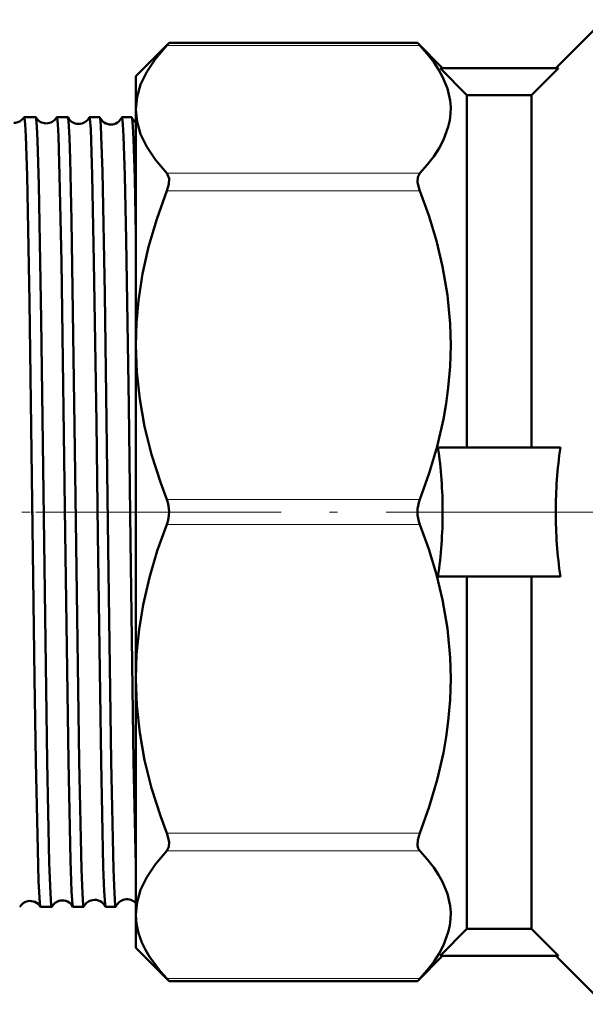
# Model space of a CAD drawing. Extents: x -1358 to 1757, y -1497 to 607.
# Tile 39 of 97: x -1224 to -1189, y -199 to -138. Entities that reach past the tile are written whole.
import ezdxf

# ---------------------------------------------------------------- set-up
doc = ezdxf.new("R2010")
doc.units = 0
doc.linetypes.add('DASHDOT', pattern=[18.5, 12, -3, 0.5, -3])

msp = doc.modelspace()

# ---------------------------------------------------------------- linework, layer by layer
at = {"color": 7, "lineweight": 50}
for p, q in [((-1191.226, -141.43), (-1188.226, -138.43)), ((-1217.226, -141.93), (-1215.166, -139.87)), ((-1215.308, -140.022), (-1215.166, -139.87)), ((-1199.786, -139.87), (-1215.166, -139.87)), ((-1199.786, -139.87), (-1199.644, -140.022)), ((-1198.226, -141.43), (-1199.786, -139.87)), ((-1191.063, -141.43), (-1198.389, -141.43)), ((-1196.726, -143.104), (-1198.389, -141.43)), ((-1192.726, -143.104), (-1191.063, -141.43)), ((-1217.226, -143.985), (-1217.226, -141.93)), ((-1196.726, -143.104), (-1192.726, -143.104)), ((-1196.726, -164.93), (-1196.726, -143.104)), ((-1192.726, -164.93), (-1192.726, -143.104)), ((-1224.141, -144.47), (-1223.428, -144.47)), ((-1222.12, -144.47), (-1221.446, -144.47)), ((-1220.102, -144.47), (-1219.462, -144.47)), ((-1218.085, -144.47), (-1217.476, -144.47)), ((-1217.226, -158.597), (-1217.226, -143.985)), ((-1217.226, -168.93), (-1217.226, -158.597)), ((-1190.937, -164.93), (-1198.515, -164.93)), ((-1217.226, -179.262), (-1217.226, -168.93)), ((-1190.937, -172.93), (-1198.515, -172.93)), ((-1196.726, -194.756), (-1196.726, -172.93)), ((-1192.726, -194.756), (-1192.726, -172.93)), ((-1217.226, -193.875), (-1217.226, -179.262)), ((-1217.362, -184.39), (-1217.226, -190.831)), ((-1223.13, -193.389), (-1222.437, -193.389)), ((-1221.11, -193.389), (-1220.455, -193.389)), ((-1219.093, -193.389), (-1218.47, -193.389)), ((-1217.226, -195.93), (-1217.226, -193.875)), ((-1196.726, -194.756), (-1198.389, -196.43)), ((-1196.726, -194.756), (-1192.726, -194.756)), ((-1192.726, -194.756), (-1191.063, -196.43)), ((-1217.226, -195.93), (-1215.166, -197.99)), ((-1198.226, -196.43), (-1199.786, -197.99)), ((-1191.063, -196.43), (-1198.389, -196.43)), ((-1191.226, -196.43), (-1188.226, -199.43)), ((-1215.166, -197.99), (-1215.308, -197.837)), ((-1199.786, -197.99), (-1215.166, -197.99)), ((-1199.644, -197.837), (-1199.786, -197.99))]:
    msp.add_line(p, q, dxfattribs=at)
at = {"color": 7, "lineweight": 18}
for p, q in [((-1199.644, -140.022), (-1215.308, -140.022)), ((-1199.644, -147.948), (-1215.308, -147.948)), ((-1199.644, -149.03), (-1215.308, -149.03)), ((-1199.644, -168.164), (-1215.308, -168.164)), ((-1199.644, -169.695), (-1215.308, -169.695)), ((-1199.644, -188.829), (-1215.308, -188.829)), ((-1199.644, -189.912), (-1215.308, -189.912)), ((-1199.644, -197.837), (-1215.308, -197.837))]:
    msp.add_line(p, q, dxfattribs=at)
at = {"color": 7, "linetype": 'DASHDOT', "lineweight": 18}
for p, q in [((-1278.871, -168.93), (-1219.772, -168.93)), ((-1220.232, -168.93), (-1194.589, -168.93)), ((-1198.176, -168.93), (-1132.776, -168.93))]:
    msp.add_line(p, q, dxfattribs=at)
at = {"color": 7, "linetype": 'DASHDOT', "lineweight": 18, "ltscale": 0.042917}
msp.add_line((-1224.291, -168.93), (-1222.574, -168.93), dxfattribs=at)
at = {"color": 7, "linetype": 'DASHDOT', "lineweight": 18, "ltscale": 0.041788}
msp.add_line((-1222.267, -168.93), (-1220.595, -168.93), dxfattribs=at)
at = {"color": 7, "linetype": 'DASHDOT', "lineweight": 18, "ltscale": 0.040802}
msp.add_line((-1220.246, -168.93), (-1218.614, -168.93), dxfattribs=at)
at = {"color": 7, "lineweight": 50}
for points in [[(-1215.308, -140.022), (-1216.014, -140.855), (-1216.551, -141.661), (-1216.928, -142.447), (-1217.152, -143.219), (-1217.226, -143.985)], [(-1199.644, -147.948), (-1199.186, -147.429), (-1198.782, -146.903), (-1198.45, -146.395), (-1198.177, -145.882), (-1197.875, -145.072), (-1197.784, -144.663), (-1197.735, -144.253), (-1197.729, -143.845), (-1197.764, -143.437), (-1197.935, -142.697), (-1198.238, -141.963), (-1198.488, -141.513), (-1198.782, -141.067), (-1199.186, -140.542), (-1199.644, -140.022)], [(-1224.141, -144.47), (-1224.139, -144.471), (-1224.137, -144.472), (-1224.134, -144.476), (-1224.13, -144.485), (-1224.121, -144.518), (-1224.081, -144.897), (-1224.041, -145.638), (-1223.964, -148.073), (-1223.816, -155.916), (-1223.664, -166.746), (-1223.496, -179.217), (-1223.415, -184.39)], [(-1223.421, -144.477), (-1223.414, -144.495), (-1223.4, -144.565), (-1223.359, -145.047), (-1223.319, -145.915), (-1223.241, -148.654), (-1223.093, -157.001), (-1222.827, -176.941), (-1222.717, -184.39)], [(-1222.12, -144.47), (-1222.118, -144.471), (-1222.116, -144.472), (-1222.113, -144.476), (-1222.109, -144.485), (-1222.1, -144.518), (-1222.06, -144.897), (-1222.02, -145.638), (-1221.943, -148.073), (-1221.836, -153.422), (-1221.599, -170.191), (-1221.395, -184.39)], [(-1221.438, -144.479), (-1221.427, -144.514), (-1221.406, -144.665), (-1221.344, -145.739), (-1221.299, -147.076), (-1221.213, -150.87), (-1221.02, -163.62), (-1220.924, -170.97), (-1220.734, -184.39)], [(-1220.102, -144.47), (-1220.099, -144.471), (-1220.097, -144.473), (-1220.093, -144.48), (-1220.087, -144.496), (-1220.075, -144.553), (-1220.023, -145.203), (-1219.925, -148.065), (-1219.818, -153.404), (-1219.67, -163.412), (-1219.579, -170.301), (-1219.378, -184.39)], [(-1219.453, -144.481), (-1219.435, -144.563), (-1219.399, -144.958), (-1219.364, -145.652), (-1219.295, -147.837), (-1219.151, -155.426), (-1218.937, -171.156), (-1218.75, -184.39)], [(-1218.085, -144.47), (-1218.083, -144.471), (-1218.082, -144.472), (-1218.079, -144.476), (-1218.074, -144.485), (-1218.065, -144.518), (-1218.025, -144.897), (-1217.986, -145.636), (-1217.909, -148.073), (-1217.825, -152.072), (-1217.669, -162.347), (-1217.558, -170.726), (-1217.362, -184.39)], [(-1217.465, -144.485), (-1217.447, -144.58), (-1217.409, -145.03), (-1217.371, -145.811), (-1217.298, -148.252), (-1217.226, -151.745)], [(-1217.226, -143.985), (-1217.152, -144.751), (-1216.928, -145.524), (-1216.551, -146.309), (-1216.014, -147.115), (-1215.308, -147.948)], [(-1215.308, -149.03), (-1215.189, -148.621), (-1215.172, -148.278), (-1215.257, -148.014), (-1215.308, -147.948)], [(-1199.644, -147.948), (-1199.763, -148.178), (-1199.78, -148.496), (-1199.732, -148.758), (-1199.644, -149.03)], [(-1215.308, -149.03), (-1215.935, -150.792), (-1216.433, -152.506), (-1216.806, -154.182), (-1217.06, -155.829), (-1217.185, -157.217), (-1217.226, -158.597)], [(-1199.644, -168.164), (-1199.057, -166.527), (-1198.565, -164.863), (-1198.177, -163.176), (-1198.006, -162.201), (-1197.875, -161.22), (-1197.763, -159.907), (-1197.726, -158.591), (-1197.764, -157.274), (-1197.935, -155.487), (-1198.238, -153.715), (-1198.618, -152.132), (-1199.09, -150.569), (-1199.644, -149.03)], [(-1217.226, -158.597), (-1217.166, -160.262), (-1216.985, -161.937), (-1216.681, -163.635), (-1216.25, -165.367), (-1215.686, -167.142), (-1215.308, -168.164)], [(-1215.308, -169.695), (-1215.895, -171.333), (-1216.387, -172.997), (-1216.775, -174.684), (-1217.023, -176.201), (-1217.175, -177.728), (-1217.226, -179.262)], [(-1199.644, -188.829), (-1199.057, -187.192), (-1198.565, -185.528), (-1198.177, -183.841), (-1198.006, -182.866), (-1197.875, -181.885), (-1197.763, -180.572), (-1197.726, -179.255), (-1197.764, -177.939), (-1197.935, -176.152), (-1198.238, -174.38), (-1198.618, -172.797), (-1199.09, -171.234), (-1199.644, -169.695)], [(-1217.226, -179.262), (-1217.166, -180.927), (-1216.985, -182.602), (-1216.681, -184.3), (-1216.25, -186.031), (-1215.686, -187.807), (-1215.308, -188.829)], [(-1223.415, -184.39), (-1223.305, -189.87), (-1223.247, -191.803), (-1223.174, -193.162), (-1223.149, -193.345), (-1223.141, -193.375), (-1223.137, -193.383)], [(-1222.717, -184.39), (-1222.588, -190.658), (-1222.519, -192.566), (-1222.465, -193.297), (-1222.446, -193.379), (-1222.442, -193.386), (-1222.44, -193.388), (-1222.437, -193.389)], [(-1221.395, -184.39), (-1221.267, -190.526), (-1221.2, -192.45), (-1221.146, -193.242), (-1221.128, -193.355), (-1221.118, -193.382)], [(-1220.734, -184.39), (-1220.593, -191.071), (-1220.537, -192.561), (-1220.482, -193.296), (-1220.464, -193.379), (-1220.46, -193.386), (-1220.458, -193.388), (-1220.455, -193.389)], [(-1219.378, -184.39), (-1219.239, -190.918), (-1219.184, -192.425), (-1219.13, -193.232), (-1219.111, -193.35), (-1219.102, -193.379)], [(-1218.75, -184.39), (-1218.608, -191.071), (-1218.552, -192.561), (-1218.497, -193.296), (-1218.479, -193.379), (-1218.475, -193.386), (-1218.473, -193.388), (-1218.47, -193.389)], [(-1215.308, -189.912), (-1215.188, -189.678), (-1215.172, -189.362), (-1215.256, -188.976), (-1215.308, -188.829)], [(-1199.644, -188.829), (-1199.761, -189.23), (-1199.779, -189.592), (-1199.733, -189.773), (-1199.644, -189.912)], [(-1215.308, -189.912), (-1216.014, -190.744), (-1216.551, -191.55), (-1216.928, -192.336), (-1217.152, -193.109), (-1217.226, -193.875)], [(-1199.644, -197.837), (-1199.186, -197.318), (-1198.782, -196.792), (-1198.45, -196.284), (-1198.177, -195.771), (-1197.875, -194.961), (-1197.784, -194.552), (-1197.735, -194.142), (-1197.729, -193.734), (-1197.764, -193.326), (-1197.935, -192.586), (-1198.238, -191.852), (-1198.488, -191.403), (-1198.782, -190.957), (-1199.186, -190.431), (-1199.644, -189.912)], [(-1217.226, -193.875), (-1217.184, -194.448), (-1217.059, -195.025), (-1216.849, -195.607), (-1216.635, -196.049), (-1216.37, -196.497), (-1215.685, -197.415), (-1215.308, -197.837)]]:
    msp.add_lwpolyline(points, dxfattribs=at)
for centre, radius, start, end in [((-1224.773, -144.075), 0.743, 269.73727, 327.36106), ((-1224.139, -144.479), 0.00921, 101.6985, 157.15692), ((-1223.43, -144.48), 0.0102, 18.70673, 75.50108), ((-1222.775, -144.111), 0.742, 209.57268, 269.88587), ((-1222.773, -144.111), 0.742, 269.70993, 330.41644), ((-1222.117, -144.481), 0.0106, 104.50337, 161.18609), ((-1221.45, -144.482), 0.0122, 14.5031, 72.02455), ((-1220.775, -144.146), 0.742, 206.65624, 269.91092), ((-1220.772, -144.146), 0.742, 269.69009, 333.33104), ((-1220.098, -144.482), 0.0125, 107.84193, 165.36647), ((-1219.468, -144.484), 0.015, 10.54724, 67.9554), ((-1218.776, -144.182), 0.74, 203.84143, 269.95408), ((-1218.772, -144.182), 0.741, 269.66051, 336.12592), ((-1218.08, -144.485), 0.0154, 111.91768, 169.35409), ((-1217.485, -144.488), 0.0194, 6.91803, 63.15748), ((-1216.787, -144.226), 0.727, 200.88308, 232.81227), ((-1226.246, -168.949), 28.02, 0.03936, 8.24697), ((-1163.206, -168.949), 28.02, 171.753, 179.96066), ((-1217.287, -168.927), 2.121, 359.93203, 21.08319), ((-1197.665, -168.927), 2.121, 158.91658, 180.06821), ((-1217.287, -168.932), 2.121, 338.91681, 0.06714), ((-1197.665, -168.932), 2.121, 179.93179, 201.08342), ((-1226.237, -168.911), 28.011, 351.75168, 359.96198), ((-1163.206, -168.911), 28.02, 180.03936, 188.24697), ((-1223.776, -193.766), 0.741, 100.7207, 148.95648), ((-1223.773, -193.768), 0.743, 31.12207, 100.86692), ((-1221.776, -193.73), 0.74, 100.69414, 151.95082), ((-1221.773, -193.732), 0.743, 28.14975, 100.88551), ((-1219.777, -193.694), 0.739, 100.66505, 154.81706), ((-1219.773, -193.697), 0.742, 25.30161, 100.90852), ((-1217.777, -193.658), 0.738, 100.62565, 157.5645), ((-1217.774, -193.664), 0.745, 42.65831, 100.81838), ((-1224.42, -193.38), 0.00942, 282.99004, 339.12957), ((-1223.128, -193.38), 0.00979, 200.97228, 257.10783), ((-1222.44, -193.379), 0.0111, 286.15547, 343.40585), ((-1221.107, -193.378), 0.0114, 196.71513, 253.97876), ((-1220.459, -193.377), 0.0135, 289.93769, 347.50746), ((-1219.089, -193.376), 0.0139, 192.56402, 250.1697), ((-1218.477, -193.374), 0.017, 294.37089, 351.31847)]:
    msp.add_arc(centre, radius, start, end, dxfattribs=at)

doc.saveas('drawing.dxf')
